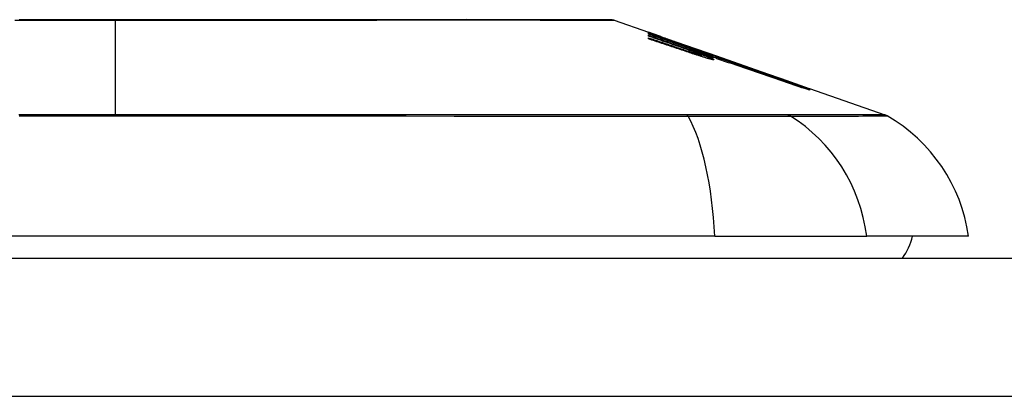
# Model space of a CAD drawing. Header units: inches. Extents: x 10 to 205, y 17 to 100.
# Tile 28 of 71: x 41.913 to 42.618, y 99.491 to 99.761. Entities that reach past the tile are written whole.
import ezdxf

# ---------------------------------------------------------------- set-up
doc = ezdxf.new("R2010")
doc.units = ezdxf.units.IN
doc.header["$MEASUREMENT"] = 0
doc.layers.add('Visible Edges(ANSI)', color=7, linetype='Continuous', lineweight=25)
doc.layers.add('Visible Tangent Edges(ANSI)', color=7, linetype='Continuous', lineweight=25)

msp = doc.modelspace()

# ---------------------------------------------------------------- linework, layer by layer
at = {"layer": 'Visible Edges(ANSI)'}
for p, q in [((42.33868, 99.7603), (42.36313, 99.75175)), ((42.36313, 99.75172), (42.36313, 99.75175)), ((42.36313, 99.75109), (42.36313, 99.75145)), ((42.36313, 99.75045), (42.36313, 99.75089)), ((42.38188, 99.74391), (42.36313, 99.75045)), ((42.36313, 99.74893), (42.36313, 99.74958)), ((42.36313, 99.74696), (42.36313, 99.74779)), ((42.36965, 99.74946), (42.411, 99.73499)), ((42.37938, 99.7459), (42.37938, 99.74593)), ((42.37938, 99.7459), (42.37938, 99.74567)), ((42.38638, 99.74353), (42.38638, 99.74331)), ((42.39332, 99.74101), (42.39332, 99.74098)), ((42.39332, 99.74098), (42.39332, 99.74077)), ((42.40863, 99.73464), (42.40063, 99.73741)), ((42.40063, 99.73741), (42.40063, 99.73732)), ((42.40063, 99.73732), (42.40063, 99.737)), ((42.39838, 99.73688), (42.39838, 99.73662)), ((42.40076, 99.73691), (42.40076, 99.7361)), ((42.40076, 99.73549), (42.40076, 99.73447)), ((42.40588, 99.73549), (42.411, 99.73372)), ((42.40863, 99.73582), (42.40863, 99.73574)), ((42.40863, 99.73544), (42.40863, 99.7351)), ((42.40863, 99.73496), (42.40863, 99.73464)), ((42.411, 99.73489), (42.411, 99.73499)), ((42.411, 99.73499), (42.47733, 99.71177)), ((42.411, 99.73489), (42.411, 99.73481)), ((42.411, 99.73418), (42.411, 99.73464)), ((42.411, 99.73372), (42.411, 99.73407)), ((42.411, 99.73372), (42.411, 99.73343)), ((42.41213, 99.73277), (42.41213, 99.73275)), ((42.47733, 99.71177), (42.47733, 99.71165)), ((42.47838, 99.71141), (42.47838, 99.71129)), ((42.47838, 99.71141), (42.53222, 99.69256)), ((42.47838, 99.71125), (42.47838, 99.71087)), ((42.47838, 99.7108), (42.47838, 99.71016)), ((42.41056, 99.60566), (41.55319, 99.60566)), ((42.41056, 99.60566), (42.51935, 99.60566)), ((42.59211, 99.60566), (42.51935, 99.60566)), ((10.52787, 99.58991), (46.13287, 99.58991))]:
    msp.add_line(p, q, dxfattribs=at)
at = {"layer": 'Visible Edges(ANSI)', "flags": 128}
for points in [[(42.33707, 99.76058), (42.33664, 99.76058), (42.33535, 99.76058), (42.33322, 99.76059), (42.33025, 99.7606), (42.32645, 99.76061), (42.32181, 99.76062), (42.31633, 99.76064), (42.31004, 99.76065), (42.30295, 99.76067), (42.29509, 99.76068), (42.28649, 99.7607), (42.27719, 99.76072), (42.2672, 99.76073), (42.25651, 99.76075), (42.24516, 99.76076), (42.23318, 99.76077), (42.22059, 99.76076), (42.20742, 99.76075), (42.19371, 99.76073), (42.17951, 99.76072), (42.1648, 99.7607), (42.14963, 99.76068), (42.13403, 99.76067), (42.11808, 99.76065), (42.10184, 99.76064), (42.08534, 99.76062), (42.06858, 99.76061), (42.05157, 99.7606), (42.03438, 99.76059), (42.01707, 99.76058), (41.99969, 99.76058), (41.98232, 99.76058), (41.96494, 99.76058), (41.94753, 99.76058), (41.93017, 99.76059), (41.91291, 99.7606)], [(42.36313, 99.75173), (42.3641, 99.7514), (42.36507, 99.75106), (42.36604, 99.75072), (42.36702, 99.75038), (42.36799, 99.75004), (42.36896, 99.7497), (42.36994, 99.74936), (42.37091, 99.74902), (42.37188, 99.74868), (42.37286, 99.74834), (42.37383, 99.748), (42.3748, 99.74765), (42.37577, 99.74731), (42.37674, 99.74697), (42.37771, 99.74662), (42.37868, 99.74628), (42.37965, 99.74594), (42.38061, 99.74559), (42.38158, 99.74525), (42.38254, 99.74491), (42.38351, 99.74456), (42.38447, 99.74422), (42.38542, 99.74388), (42.38638, 99.74353)], [(42.37938, 99.74593), (42.37871, 99.74617), (42.37804, 99.74641), (42.37736, 99.74665), (42.37669, 99.74689), (42.37602, 99.74713), (42.37534, 99.74738), (42.37466, 99.74762), (42.37399, 99.74786), (42.37331, 99.7481), (42.37263, 99.74834), (42.37196, 99.74858), (42.37128, 99.74883), (42.3706, 99.74907), (42.36992, 99.74931), (42.36924, 99.74955), (42.36856, 99.74979), (42.36788, 99.75003), (42.3672, 99.75028), (42.36652, 99.75052), (42.36585, 99.75076), (42.36517, 99.751), (42.36449, 99.75124), (42.36381, 99.75148), (42.36313, 99.75172)], [(42.36313, 99.75145), (42.36381, 99.75122), (42.36449, 99.75099), (42.36516, 99.75076), (42.36584, 99.75053), (42.36652, 99.7503), (42.3672, 99.75007), (42.36788, 99.74984), (42.36855, 99.7496), (42.36923, 99.74937), (42.36991, 99.74914), (42.37059, 99.74891), (42.37127, 99.74868), (42.37194, 99.74845), (42.37262, 99.74822), (42.3733, 99.74798), (42.37397, 99.74775), (42.37465, 99.74752), (42.37533, 99.74729), (42.376, 99.74706), (42.37668, 99.74683), (42.37736, 99.7466), (42.37803, 99.74636), (42.37871, 99.74613), (42.37938, 99.7459)], [(42.38653, 99.74326), (42.38556, 99.74359), (42.38459, 99.74392), (42.38362, 99.74424), (42.38265, 99.74457), (42.38168, 99.7449), (42.38071, 99.74523), (42.37973, 99.74555), (42.37876, 99.74588), (42.37778, 99.74621), (42.37681, 99.74654), (42.37583, 99.74686), (42.37485, 99.74719), (42.37388, 99.74752), (42.3729, 99.74784), (42.37192, 99.74817), (42.37095, 99.7485), (42.36997, 99.74882), (42.36899, 99.74915), (42.36801, 99.74947), (42.36704, 99.74979), (42.36606, 99.75012), (42.36508, 99.75044), (42.36411, 99.75076), (42.36313, 99.75109)], [(42.36313, 99.75089), (42.36502, 99.75023), (42.36691, 99.74956), (42.36881, 99.7489), (42.3707, 99.74824), (42.3726, 99.74757), (42.3745, 99.74691), (42.3764, 99.74624), (42.37829, 99.74558), (42.38019, 99.74491), (42.38209, 99.74425), (42.38399, 99.74358), (42.38589, 99.74292), (42.38779, 99.74226), (42.38969, 99.74159), (42.39159, 99.74093), (42.39349, 99.74026), (42.39538, 99.7396), (42.39728, 99.73893), (42.39918, 99.73827), (42.40107, 99.73761), (42.40296, 99.73695), (42.40485, 99.73628), (42.40674, 99.73562), (42.40863, 99.73496)], [(42.36313, 99.74958), (42.36433, 99.74917), (42.36552, 99.74876), (42.36672, 99.74835), (42.36792, 99.74793), (42.36912, 99.74752), (42.37032, 99.74711), (42.37152, 99.74669), (42.37271, 99.74628), (42.37391, 99.74587), (42.37511, 99.74545), (42.37631, 99.74504), (42.37751, 99.74462), (42.37871, 99.74421), (42.37991, 99.7438), (42.38111, 99.74338), (42.38231, 99.74297), (42.38351, 99.74256), (42.3847, 99.74214), (42.3859, 99.74173), (42.3871, 99.74132), (42.38829, 99.7409), (42.38949, 99.74049), (42.39069, 99.74008), (42.39188, 99.73966)], [(42.38188, 99.74252), (42.3811, 99.74279), (42.38032, 99.74305), (42.37954, 99.74332), (42.37876, 99.74359), (42.37798, 99.74386), (42.3772, 99.74412), (42.37641, 99.74439), (42.37563, 99.74466), (42.37485, 99.74493), (42.37407, 99.74519), (42.37329, 99.74546), (42.37251, 99.74573), (42.37173, 99.74599), (42.37094, 99.74626), (42.37016, 99.74653), (42.36938, 99.7468), (42.3686, 99.74706), (42.36782, 99.74733), (42.36704, 99.7476), (42.36625, 99.74787), (42.36547, 99.74813), (42.36469, 99.7484), (42.36391, 99.74867), (42.36313, 99.74893)], [(42.36313, 99.74779), (42.36433, 99.74738), (42.36552, 99.74698), (42.36672, 99.74658), (42.36792, 99.74618), (42.36912, 99.74577), (42.37032, 99.74537), (42.37152, 99.74497), (42.37272, 99.74456), (42.37392, 99.74416), (42.37511, 99.74375), (42.37631, 99.74335), (42.37751, 99.74295), (42.37871, 99.74254), (42.37991, 99.74214), (42.38111, 99.74173), (42.38231, 99.74133), (42.38351, 99.74092), (42.3847, 99.74052), (42.3859, 99.74012), (42.3871, 99.73971), (42.38829, 99.73931), (42.38949, 99.7389), (42.39069, 99.7385), (42.39188, 99.73809)], [(42.3917, 99.7374), (42.39051, 99.7378), (42.38932, 99.7382), (42.38813, 99.7386), (42.38694, 99.739), (42.38576, 99.7394), (42.38457, 99.7398), (42.38338, 99.7402), (42.38218, 99.74059), (42.38099, 99.74099), (42.3798, 99.74139), (42.37861, 99.74179), (42.37742, 99.74219), (42.37623, 99.74259), (42.37504, 99.74299), (42.37385, 99.74339), (42.37265, 99.74378), (42.37146, 99.74418), (42.37027, 99.74458), (42.36908, 99.74498), (42.36789, 99.74538), (42.3667, 99.74577), (42.36551, 99.74617), (42.36432, 99.74657), (42.36313, 99.74696)], [(42.39591, 99.7389), (42.39538, 99.7391), (42.39483, 99.7393), (42.39428, 99.7395), (42.39373, 99.7397), (42.39317, 99.7399), (42.39261, 99.74011), (42.39204, 99.74031), (42.39147, 99.74052), (42.39089, 99.74072), (42.39032, 99.74093), (42.38973, 99.74114), (42.38915, 99.74135), (42.38856, 99.74156), (42.38797, 99.74177), (42.38737, 99.74198), (42.38677, 99.74219), (42.38617, 99.74241), (42.38556, 99.74262), (42.38496, 99.74283), (42.38435, 99.74305), (42.38373, 99.74326), (42.38312, 99.74348), (42.3825, 99.7437), (42.38188, 99.74391)], [(42.39591, 99.73756), (42.39537, 99.73776), (42.39483, 99.73796), (42.39428, 99.73816), (42.39372, 99.73836), (42.39316, 99.73856), (42.3926, 99.73877), (42.39203, 99.73897), (42.39146, 99.73917), (42.39089, 99.73938), (42.39031, 99.73959), (42.38972, 99.73979), (42.38914, 99.74), (42.38855, 99.74021), (42.38796, 99.74042), (42.38736, 99.74062), (42.38676, 99.74083), (42.38616, 99.74104), (42.38556, 99.74125), (42.38495, 99.74146), (42.38434, 99.74168), (42.38373, 99.74189), (42.38311, 99.7421), (42.3825, 99.74231), (42.38188, 99.74252)], [(42.38638, 99.74353), (42.38731, 99.74321), (42.38824, 99.74289), (42.38917, 99.74257), (42.39009, 99.74225), (42.39102, 99.74193), (42.39195, 99.74161), (42.39288, 99.74129), (42.39381, 99.74097), (42.39474, 99.74065), (42.39567, 99.74032), (42.3966, 99.74), (42.39753, 99.73968), (42.39846, 99.73936), (42.39939, 99.73904), (42.40032, 99.73871), (42.40124, 99.73839), (42.40217, 99.73807), (42.4031, 99.73775), (42.40402, 99.73742), (42.40494, 99.7371), (42.40587, 99.73678), (42.40679, 99.73646), (42.40771, 99.73614), (42.40863, 99.73582)], [(42.40863, 99.7351), (42.40773, 99.73544), (42.40683, 99.73577), (42.40592, 99.73611), (42.40501, 99.73645), (42.4041, 99.73678), (42.40319, 99.73712), (42.40227, 99.73746), (42.40135, 99.7378), (42.40043, 99.73814), (42.39951, 99.73848), (42.39859, 99.73882), (42.39766, 99.73917), (42.39674, 99.73951), (42.39581, 99.73985), (42.39488, 99.74019), (42.39395, 99.74053), (42.39302, 99.74088), (42.3921, 99.74122), (42.39117, 99.74156), (42.39024, 99.7419), (42.38931, 99.74224), (42.38838, 99.74258), (42.38746, 99.74292), (42.38653, 99.74326)], [(42.40388, 99.73351), (42.40339, 99.73366), (42.40289, 99.73381), (42.40239, 99.73396), (42.40189, 99.73412), (42.40139, 99.73427), (42.40088, 99.73443), (42.40038, 99.73459), (42.39987, 99.73475), (42.39936, 99.73491), (42.39885, 99.73507), (42.39834, 99.73523), (42.39782, 99.7354), (42.39731, 99.73556), (42.39679, 99.73573), (42.39628, 99.73589), (42.39577, 99.73606), (42.39526, 99.73623), (42.39474, 99.73639), (42.39423, 99.73656), (42.39372, 99.73673), (42.39321, 99.7369), (42.39271, 99.73707), (42.3922, 99.73723), (42.3917, 99.7374)], [(42.39188, 99.73966), (42.39213, 99.73958), (42.39237, 99.73949), (42.39262, 99.73941), (42.39287, 99.73933), (42.39312, 99.73924), (42.39337, 99.73916), (42.39361, 99.73907), (42.39386, 99.73899), (42.39411, 99.7389), (42.39436, 99.73882), (42.39461, 99.73874), (42.39486, 99.73866), (42.39511, 99.73857), (42.39535, 99.73849), (42.3956, 99.73841), (42.39585, 99.73833), (42.39609, 99.73825), (42.39633, 99.73817), (42.39657, 99.73809), (42.39681, 99.73802), (42.39705, 99.73794), (42.39729, 99.73787), (42.39752, 99.73779), (42.39776, 99.73772)], [(42.39188, 99.73809), (42.39213, 99.73801), (42.39237, 99.73793), (42.39262, 99.73785), (42.39287, 99.73776), (42.39312, 99.73768), (42.39336, 99.7376), (42.39361, 99.73752), (42.39386, 99.73744), (42.39411, 99.73736), (42.39436, 99.73727), (42.39461, 99.73719), (42.39486, 99.73711), (42.39511, 99.73703), (42.39535, 99.73696), (42.3956, 99.73688), (42.39585, 99.7368), (42.39609, 99.73672), (42.39633, 99.73665), (42.39657, 99.73657), (42.39681, 99.7365), (42.39705, 99.73643), (42.39729, 99.73635), (42.39752, 99.73628), (42.39776, 99.73621)], [(42.40863, 99.73574), (42.40799, 99.73596), (42.40736, 99.73618), (42.40672, 99.7364), (42.40608, 99.73662), (42.40545, 99.73684), (42.40481, 99.73706), (42.40417, 99.73728), (42.40353, 99.7375), (42.4029, 99.73772), (42.40226, 99.73794), (42.40162, 99.73816), (42.40098, 99.73837), (42.40034, 99.73859), (42.3997, 99.73881), (42.39907, 99.73903), (42.39843, 99.73925), (42.39779, 99.73947), (42.39715, 99.73969), (42.39651, 99.73991), (42.39587, 99.74013), (42.39523, 99.74035), (42.39459, 99.74057), (42.39396, 99.74079), (42.39332, 99.74101)], [(42.39332, 99.74098), (42.39396, 99.74075), (42.3946, 99.74052), (42.39524, 99.74029), (42.39588, 99.74005), (42.39652, 99.73982), (42.39716, 99.73959), (42.3978, 99.73936), (42.39844, 99.73913), (42.39908, 99.7389), (42.39972, 99.73867), (42.40036, 99.73844), (42.401, 99.7382), (42.40164, 99.73797), (42.40228, 99.73774), (42.40292, 99.73751), (42.40355, 99.73728), (42.40419, 99.73705), (42.40483, 99.73682), (42.40546, 99.73659), (42.4061, 99.73636), (42.40673, 99.73613), (42.40737, 99.7359), (42.408, 99.73567), (42.40863, 99.73544)], [(42.40073, 99.73694), (42.40068, 99.73697), (42.40062, 99.73701), (42.40054, 99.73706), (42.40044, 99.73711), (42.40033, 99.73716), (42.40021, 99.73722), (42.40007, 99.73728), (42.39992, 99.73735), (42.39976, 99.73742), (42.39958, 99.73749), (42.39939, 99.73757), (42.39918, 99.73765), (42.39897, 99.73774), (42.39874, 99.73783), (42.3985, 99.73793), (42.39825, 99.73802), (42.39799, 99.73812), (42.39772, 99.73823), (42.39744, 99.73833), (42.39715, 99.73844), (42.39686, 99.73855), (42.39655, 99.73867), (42.39624, 99.73878), (42.39591, 99.7389)], [(42.40073, 99.73553), (42.40068, 99.73557), (42.40061, 99.73561), (42.40053, 99.73566), (42.40044, 99.73572), (42.40033, 99.73577), (42.40021, 99.73584), (42.40007, 99.7359), (42.39992, 99.73597), (42.39975, 99.73605), (42.39958, 99.73613), (42.39939, 99.73621), (42.39918, 99.7363), (42.39897, 99.73639), (42.39874, 99.73648), (42.3985, 99.73658), (42.39825, 99.73667), (42.39799, 99.73678), (42.39772, 99.73688), (42.39744, 99.73699), (42.39715, 99.7371), (42.39686, 99.73721), (42.39655, 99.73733), (42.39624, 99.73744), (42.39591, 99.73756)], [(42.47838, 99.71129), (42.47506, 99.71245), (42.47173, 99.71361), (42.46837, 99.71479), (42.465, 99.71596), (42.46161, 99.71715), (42.4582, 99.71834), (42.45478, 99.71953), (42.45135, 99.72073), (42.44791, 99.72193), (42.44447, 99.72313), (42.44101, 99.72434), (42.43755, 99.72555), (42.43409, 99.72675), (42.43063, 99.72796), (42.42717, 99.72917), (42.42371, 99.73038), (42.42025, 99.73158), (42.4168, 99.73279), (42.41335, 99.73399), (42.40991, 99.73519), (42.40649, 99.73639), (42.40307, 99.73758), (42.39967, 99.73876), (42.39628, 99.73994)], [(42.39628, 99.73994), (42.39689, 99.73973), (42.39751, 99.73952), (42.39812, 99.73931), (42.39874, 99.7391), (42.39935, 99.73889), (42.39997, 99.73868), (42.40058, 99.73847), (42.40119, 99.73826), (42.40181, 99.73805), (42.40242, 99.73784), (42.40304, 99.73763), (42.40365, 99.73742), (42.40426, 99.73721), (42.40488, 99.737), (42.40549, 99.73679), (42.4061, 99.73658), (42.40672, 99.73636), (42.40733, 99.73615), (42.40794, 99.73594), (42.40856, 99.73573), (42.40917, 99.73552), (42.40978, 99.73531), (42.41039, 99.7351), (42.411, 99.73489)], [(42.39776, 99.73772), (42.39799, 99.73764), (42.39822, 99.73757), (42.39844, 99.7375), (42.39865, 99.73744), (42.39886, 99.73737), (42.39906, 99.73731), (42.39925, 99.73726), (42.39943, 99.7372), (42.39961, 99.73716), (42.39977, 99.73711), (42.39992, 99.73707), (42.40006, 99.73703), (42.40019, 99.737), (42.40031, 99.73697), (42.40041, 99.73694), (42.4005, 99.73692), (42.40058, 99.73691), (42.40064, 99.7369), (42.40069, 99.73689), (42.40073, 99.73689), (42.40075, 99.7369), (42.40076, 99.73691), (42.40075, 99.73692), (42.40073, 99.73694)], [(42.40063, 99.73732), (42.40132, 99.73706), (42.40198, 99.73682), (42.40263, 99.73658), (42.40325, 99.73634), (42.40386, 99.73611), (42.40444, 99.73589), (42.405, 99.73568), (42.40553, 99.73547), (42.40603, 99.73527), (42.40651, 99.73508), (42.40697, 99.7349), (42.40739, 99.73472), (42.40778, 99.73456), (42.40814, 99.73441), (42.40846, 99.73426), (42.40876, 99.73413), (42.40902, 99.73401), (42.40925, 99.73389), (42.40944, 99.73379), (42.4096, 99.7337), (42.40972, 99.73363), (42.4098, 99.73356), (42.40985, 99.73351), (42.40986, 99.73346)], [(42.40238, 99.73776), (42.40552, 99.73667), (42.40867, 99.73557), (42.41183, 99.73447), (42.41501, 99.73336), (42.41818, 99.73225), (42.42137, 99.73114), (42.42456, 99.73003), (42.42775, 99.72892), (42.43095, 99.7278), (42.43415, 99.72669), (42.43735, 99.72557), (42.44055, 99.72446), (42.44374, 99.72334), (42.44694, 99.72223), (42.45012, 99.72112), (42.4533, 99.72001), (42.45648, 99.7189), (42.45964, 99.71779), (42.4628, 99.71669), (42.46594, 99.7156), (42.46907, 99.7145), (42.47219, 99.71341), (42.47529, 99.71233), (42.47838, 99.71125)], [(42.411, 99.73464), (42.41065, 99.73477), (42.41029, 99.7349), (42.40993, 99.73503), (42.40957, 99.73516), (42.40921, 99.73529), (42.40885, 99.73542), (42.4085, 99.73555), (42.40814, 99.73568), (42.40778, 99.73581), (42.40742, 99.73594), (42.40706, 99.73607), (42.4067, 99.7362), (42.40634, 99.73633), (42.40598, 99.73646), (42.40562, 99.73659), (42.40526, 99.73672), (42.4049, 99.73685), (42.40454, 99.73698), (42.40418, 99.73711), (42.40382, 99.73724), (42.40346, 99.73737), (42.4031, 99.7375), (42.40274, 99.73763), (42.40238, 99.73776)], [(42.39776, 99.73621), (42.39799, 99.73614), (42.39822, 99.73607), (42.39844, 99.73601), (42.39866, 99.73595), (42.39886, 99.73589), (42.39906, 99.73583), (42.39926, 99.73578), (42.39944, 99.73573), (42.39961, 99.73568), (42.39977, 99.73564), (42.39993, 99.73561), (42.40007, 99.73557), (42.40019, 99.73554), (42.40031, 99.73552), (42.40041, 99.7355), (42.4005, 99.73548), (42.40058, 99.73547), (42.40065, 99.73547), (42.40069, 99.73547), (42.40073, 99.73547), (42.40075, 99.73548), (42.40076, 99.73549), (42.40075, 99.73551), (42.40073, 99.73553)], [(42.40388, 99.73509), (42.40366, 99.73516), (42.40343, 99.73523), (42.4032, 99.73531), (42.40298, 99.73538), (42.40275, 99.73545), (42.40253, 99.73552), (42.4023, 99.7356), (42.40207, 99.73567), (42.40184, 99.73574), (42.40161, 99.73582), (42.40138, 99.73589), (42.40115, 99.73597), (42.40092, 99.73604), (42.40069, 99.73612), (42.40046, 99.73619), (42.40023, 99.73627), (42.4, 99.73634), (42.39977, 99.73642), (42.39954, 99.73649), (42.39931, 99.73657), (42.39908, 99.73665), (42.39884, 99.73672), (42.39861, 99.7368), (42.39838, 99.73688)], [(42.39838, 99.73688), (42.39921, 99.73658), (42.40002, 99.73628), (42.40081, 99.73599), (42.40158, 99.73571), (42.40232, 99.73543), (42.40304, 99.73516), (42.40373, 99.73489), (42.40439, 99.73464), (42.40502, 99.73439), (42.40561, 99.73415), (42.40618, 99.73392), (42.40671, 99.7337), (42.4072, 99.7335), (42.40765, 99.7333), (42.40807, 99.73311), (42.40844, 99.73294), (42.40877, 99.73278), (42.40906, 99.73263), (42.40931, 99.7325), (42.40951, 99.73238), (42.40966, 99.73228), (42.40977, 99.73218), (42.40984, 99.73211), (42.40986, 99.73205)], [(42.40986, 99.73346), (42.40984, 99.73345), (42.4098, 99.73344), (42.40974, 99.73344), (42.40965, 99.73345), (42.40953, 99.73347), (42.4094, 99.7335), (42.40924, 99.73353), (42.40906, 99.73357), (42.40886, 99.73362), (42.40864, 99.73367), (42.4084, 99.73374), (42.40814, 99.73381), (42.40786, 99.73389), (42.40756, 99.73397), (42.40725, 99.73406), (42.40692, 99.73415), (42.40658, 99.73425), (42.40622, 99.73436), (42.40586, 99.73447), (42.40548, 99.73459), (42.40509, 99.73471), (42.4047, 99.73483), (42.40429, 99.73496), (42.40388, 99.73509)], [(42.40986, 99.73205), (42.40984, 99.73202), (42.4098, 99.73201), (42.40974, 99.73201), (42.40965, 99.73201), (42.40954, 99.73202), (42.40941, 99.73204), (42.40925, 99.73206), (42.40908, 99.73209), (42.40888, 99.73214), (42.40866, 99.73218), (42.40841, 99.73224), (42.40815, 99.7323), (42.40788, 99.73237), (42.40758, 99.73245), (42.40727, 99.73253), (42.40694, 99.73262), (42.4066, 99.73271), (42.40624, 99.73281), (42.40587, 99.73292), (42.40549, 99.73303), (42.4051, 99.73314), (42.4047, 99.73326), (42.4043, 99.73338), (42.40388, 99.73351)], [(42.41213, 99.73275), (42.41213, 99.73278), (42.41211, 99.73282), (42.41206, 99.73287), (42.41199, 99.73292), (42.41189, 99.73298), (42.41177, 99.73305), (42.41163, 99.73313), (42.41146, 99.73322), (42.41127, 99.73331), (42.41105, 99.73341), (42.41082, 99.73352), (42.41056, 99.73363), (42.41028, 99.73375), (42.40997, 99.73388), (42.40965, 99.73401), (42.4093, 99.73416), (42.40894, 99.7343), (42.40856, 99.73446), (42.40815, 99.73462), (42.40773, 99.73478), (42.4073, 99.73495), (42.40684, 99.73512), (42.40637, 99.7353), (42.40588, 99.73549)], [(42.47838, 99.71087), (42.47562, 99.71183), (42.47286, 99.71279), (42.47008, 99.71375), (42.4673, 99.71472), (42.4645, 99.71568), (42.4617, 99.71665), (42.4589, 99.71763), (42.45609, 99.7186), (42.45327, 99.71958), (42.45045, 99.72055), (42.44763, 99.72153), (42.4448, 99.72251), (42.44197, 99.72349), (42.43914, 99.72446), (42.43632, 99.72544), (42.43349, 99.72642), (42.43067, 99.7274), (42.42784, 99.72837), (42.42502, 99.72934), (42.42221, 99.73032), (42.4194, 99.73129), (42.41659, 99.73225), (42.4138, 99.73322), (42.411, 99.73418)], [(42.411, 99.73407), (42.4138, 99.73311), (42.41659, 99.73215), (42.4194, 99.73118), (42.42221, 99.73022), (42.42502, 99.72925), (42.42784, 99.72827), (42.43067, 99.7273), (42.43349, 99.72633), (42.43632, 99.72535), (42.43914, 99.72437), (42.44197, 99.7234), (42.4448, 99.72242), (42.44762, 99.72144), (42.45045, 99.72047), (42.45327, 99.71949), (42.45608, 99.71852), (42.4589, 99.71755), (42.4617, 99.71658), (42.4645, 99.71561), (42.46729, 99.71464), (42.47008, 99.71367), (42.47286, 99.71271), (42.47562, 99.71175), (42.47838, 99.7108)], [(42.47838, 99.71016), (42.47566, 99.7111), (42.47294, 99.71203), (42.47021, 99.71297), (42.46747, 99.7139), (42.46472, 99.71484), (42.46197, 99.71579), (42.45921, 99.71673), (42.45644, 99.71768), (42.45368, 99.71862), (42.4509, 99.71957), (42.44813, 99.72051), (42.44535, 99.72146), (42.44258, 99.72241), (42.4398, 99.72336), (42.43702, 99.7243), (42.43424, 99.72525), (42.43147, 99.72619), (42.42869, 99.72713), (42.42592, 99.72808), (42.42315, 99.72901), (42.42039, 99.72995), (42.41763, 99.73089), (42.41488, 99.73182), (42.41213, 99.73275)]]:
    msp.add_lwpolyline(points, dxfattribs=at)
at = {"layer": 'Visible Edges(ANSI)'}
for centre, radius, start, end in [((42.33706, 99.75566), 0.00492, 70.70995, 89.82686), ((42.52897, 99.68328), 0.00984, 60.18311, 70.70995), ((42.47513, 99.58934), 0.11811, 7.9413, 60.18311), ((42.51337, 99.61353), 0.03937, 323.1301, 348.46304)]:
    msp.add_arc(centre, radius, start, end, dxfattribs=at)
at = {"layer": 'Visible Tangent Edges(ANSI)'}
for p, q in [((41.98187, 99.76058), (41.98187, 99.7603)), ((41.98187, 99.69256), (41.98187, 99.7603)), ((42.39188, 99.73966), (42.39188, 99.73902)), ((42.39188, 99.73809), (42.39188, 99.73734)), ((42.39776, 99.73772), (42.39776, 99.73687)), ((42.39776, 99.73621), (42.39776, 99.73542)), ((42.39068, 99.6926), (42.39021, 99.6926)), ((42.4626, 99.6926), (42.46243, 99.6926)), ((46.13287, 99.49091), (10.52787, 99.49091))]:
    msp.add_line(p, q, dxfattribs=at)
at = {"layer": 'Visible Tangent Edges(ANSI)', "flags": 128}
for points in [[(41.90986, 99.76034), (41.92006, 99.76033), (41.93032, 99.76032), (41.94061, 99.76032), (41.95092, 99.76031), (41.96125, 99.76031), (41.97157, 99.7603), (41.98187, 99.7603)], [(41.98187, 99.7603), (41.99221, 99.7603), (42.00255, 99.76031), (42.01289, 99.76031), (42.02322, 99.76032), (42.03351, 99.76032), (42.04376, 99.76033), (42.05396, 99.76034), (42.06408, 99.76035), (42.07413, 99.76037), (42.08408, 99.76038), (42.09393, 99.76039), (42.1037, 99.76041), (42.11338, 99.76042), (42.12295, 99.76044), (42.13242, 99.76046), (42.14176, 99.76047), (42.15096, 99.76049), (42.16001, 99.76051), (42.1689, 99.76052), (42.17762, 99.76054), (42.18617, 99.76056), (42.19455, 99.76057), (42.20274, 99.76059), (42.21075, 99.76061)], [(42.21075, 99.76061), (42.21276, 99.76061), (42.21475, 99.76061), (42.21673, 99.76062), (42.2187, 99.76062), (42.22066, 99.76062), (42.22261, 99.76063), (42.22454, 99.76063), (42.22646, 99.76063), (42.22837, 99.76063), (42.23026, 99.76063), (42.23214, 99.76063), (42.23401, 99.76063), (42.23586, 99.76063), (42.2377, 99.76063), (42.23952, 99.76063), (42.24134, 99.76063), (42.24314, 99.76063), (42.24492, 99.76063), (42.24669, 99.76062), (42.24845, 99.76062), (42.25019, 99.76062), (42.25192, 99.76061), (42.25363, 99.76061), (42.25533, 99.76061)], [(42.25533, 99.76061), (42.26185, 99.76059), (42.26813, 99.76057), (42.27418, 99.76056), (42.27999, 99.76054), (42.28555, 99.76052), (42.29085, 99.76051), (42.29591, 99.76049), (42.3007, 99.76047), (42.30522, 99.76046), (42.30948, 99.76044), (42.31346, 99.76042), (42.31716, 99.76041), (42.32057, 99.76039), (42.3237, 99.76038), (42.32653, 99.76037), (42.32907, 99.76035), (42.33131, 99.76034), (42.33326, 99.76033), (42.33491, 99.76032), (42.33627, 99.76032), (42.33732, 99.76031), (42.33808, 99.76031), (42.33853, 99.7603), (42.33868, 99.7603)], [(41.98187, 99.69256), (41.96459, 99.69256), (41.9473, 99.69257), (41.93, 99.69257), (41.9127, 99.69257)], [(41.91283, 99.69181), (41.94753, 99.69181), (41.98222, 99.69181), (42.01691, 99.69181), (42.05161, 99.69181), (42.0863, 99.6918), (42.12094, 99.69179), (42.15548, 99.69177), (42.18989, 99.69175), (42.22413, 99.69173), (42.25815, 99.69171), (42.29193, 99.69169), (42.32541, 99.69166), (42.35858, 99.69164), (42.39146, 99.69161)], [(42.39021, 99.6926), (42.37385, 99.6926), (42.35743, 99.6926), (42.34093, 99.6926), (42.32435, 99.6926), (42.30769, 99.6926), (42.29096, 99.69259), (42.27415, 99.69259), (42.25727, 99.69259), (42.24033, 99.69259), (42.22332, 99.69259), (42.20627, 99.69258), (42.18916, 99.69258), (42.17201, 99.69258), (42.15482, 99.69258), (42.13759, 99.69258), (42.12034, 99.69257), (42.10306, 99.69257), (42.08576, 99.69257), (42.06845, 99.69257), (42.05113, 99.69257), (42.03381, 99.69257), (42.01649, 99.69257), (41.99918, 99.69256), (41.98187, 99.69256)], [(42.46243, 99.6926), (42.46089, 99.6926), (42.45919, 99.6926), (42.45735, 99.6926), (42.45537, 99.6926), (42.45324, 99.6926), (42.45098, 99.6926), (42.44858, 99.6926), (42.44605, 99.6926), (42.44339, 99.6926), (42.4406, 99.6926), (42.43769, 99.6926), (42.43466, 99.6926), (42.43151, 99.6926), (42.42826, 99.6926), (42.4249, 99.6926), (42.42143, 99.6926), (42.41788, 99.6926), (42.41423, 99.6926), (42.41049, 99.6926), (42.40667, 99.6926), (42.40278, 99.6926), (42.39881, 99.6926), (42.39478, 99.6926), (42.39068, 99.6926)], [(42.39146, 99.69161), (42.39565, 99.6916), (42.39979, 99.69159), (42.40385, 99.69158), (42.40785, 99.69157), (42.41176, 99.69157), (42.41559, 99.69156), (42.41934, 99.69156), (42.42298, 99.69155), (42.42653, 99.69155), (42.42997, 99.69155), (42.4333, 99.69155), (42.43652, 99.69155), (42.43962, 99.69155), (42.44259, 99.69155), (42.44544, 99.69155), (42.44815, 99.69155), (42.45073, 99.69156), (42.45317, 99.69156), (42.45546, 99.69157), (42.45761, 99.69157), (42.45962, 99.69158), (42.46146, 99.69159), (42.46316, 99.6916), (42.46469, 99.69161)], [(42.53222, 99.69256), (42.5321, 99.69256), (42.53173, 99.69257), (42.53112, 99.69257), (42.53027, 99.69257), (42.52918, 99.69257), (42.52784, 99.69257), (42.52625, 99.69257), (42.52442, 99.69257), (42.52235, 99.69258), (42.52003, 99.69258), (42.51747, 99.69258), (42.51467, 99.69258), (42.51162, 99.69258), (42.50834, 99.69259), (42.50481, 99.69259), (42.50105, 99.69259), (42.49705, 99.69259), (42.49282, 99.69259), (42.48836, 99.6926), (42.48366, 99.6926), (42.47873, 99.6926), (42.47358, 99.6926), (42.46823, 99.6926), (42.4626, 99.6926)], [(42.46469, 99.69161), (42.47025, 99.69164), (42.47562, 99.69164), (42.48076, 99.69165), (42.48566, 99.69166), (42.49033, 99.69168), (42.49477, 99.69169), (42.49898, 99.6917), (42.50295, 99.69171), (42.50669, 99.69172), (42.51018, 99.69173), (42.51344, 99.69174), (42.51646, 99.69175), (42.51925, 99.69176), (42.52178, 99.69177), (42.52408, 99.69178), (42.52614, 99.69179), (42.52795, 99.69179), (42.52952, 99.6918), (42.53085, 99.6918), (42.53193, 99.69181), (42.53278, 99.69181), (42.53338, 99.69181), (42.53374, 99.69181), (42.53386, 99.69181)]]:
    msp.add_lwpolyline(points, dxfattribs=at)
at = {"layer": 'Visible Tangent Edges(ANSI)'}
for centre, major_axis, ratio, start_param, end_param in [((42.38983, 99.68309), (0.00003, 0.00984), 0.32572, 5.760249, 6.023956), ((42.37196, 99.58934), (0, 0.11811), 0.32996, 4.850991, 5.75935), ((42.46004, 99.68309), (-0.00008, 0.00984), 0.945463, 5.751833, 6.01554), ((42.40892, 99.58934), (0, 0.11811), 0.943995, 4.850991, 5.75935)]:
    msp.add_ellipse(centre, major_axis=major_axis, ratio=ratio, start_param=start_param, end_param=end_param, dxfattribs=at)

doc.saveas('drawing.dxf')
